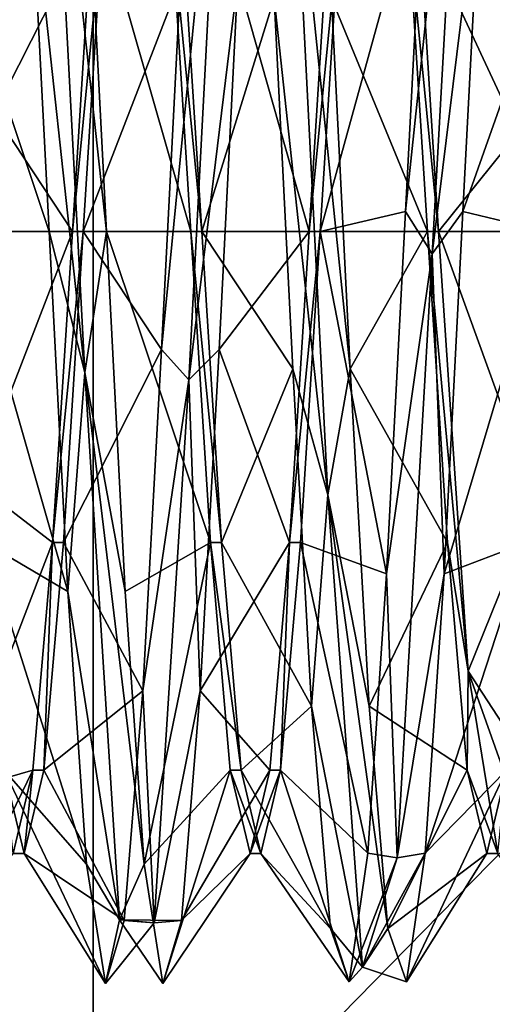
# Model space of a CAD drawing. Extents: x -50 to 50, y -119 to 244.
# Tile 35 of 112: x -14.6 to -13, y -2.61 to 0.71. Entities that reach past the tile are written whole.
import ezdxf

# ---------------------------------------------------------------- set-up
doc = ezdxf.new("R2010")
doc.units = 0
doc.header["$LTSCALE"] = 65.185185
for name, color, linetype in [('1015', 7, 'CONTINUOUS'), ('1016', 7, 'CONTINUOUS'), ('1017', 7, 'CONTINUOUS'), ('114', 7, 'CONTINUOUS'), ('116', 7, 'CONTINUOUS'), ('856', 7, 'CONTINUOUS'), ('857', 7, 'CONTINUOUS'), ('858', 7, 'CONTINUOUS'), ('997', 7, 'CONTINUOUS'), ('998', 7, 'CONTINUOUS')]:
    doc.layers.add(name, color=color, linetype=linetype)

msp = doc.modelspace()

# ---------------------------------------------------------------- linework, layer by layer
at = {"layer": '1015', "linetype": 'CONTINUOUS'}
for points in [[(-14.4483, -1.0499, 47.1813), (-14.3816, 0, 46.9), (-14.485, -1.05, 47.1813), (-14.4483, -1.0499, 47.1813)], [(-14.3816, 0, 46.9), (-14.4184, 0, 46.9), (-14.485, -1.05, 47.1813), (-14.3816, 0, 46.9)], [(-14.515, -1.8186, 47.9499), (-14.485, -1.05, 47.1813), (-14.5517, -1.8186, 47.9499), (-14.515, -1.8186, 47.9499)], [(-14.515, -1.8186, 47.9499), (-14.4483, -1.0499, 47.1813), (-14.485, -1.05, 47.1813), (-14.515, -1.8186, 47.9499)], [(-14.6483, -1.8186, 50.05), (-14.5816, -2.1, 48.9999), (-14.6184, -2.1, 49), (-14.6483, -1.8186, 50.05)], [(-14.5816, -2.1, 48.9999), (-14.5517, -1.8186, 47.9499), (-14.6184, -2.1, 49), (-14.5816, -2.1, 48.9999)], [(-14.5816, -2.1, 48.9999), (-14.515, -1.8186, 47.9499), (-14.5517, -1.8186, 47.9499), (-14.5816, -2.1, 48.9999)]]:
    msp.add_3dface(points, dxfattribs=at)
at = {"layer": '1016', "linetype": 'CONTINUOUS'}
for points in [[(-13.9816, 0, 51.1), (-13.915, -1.0499, 50.8187), (-14.0184, 0, 51.1), (-13.9816, 0, 51.1)], [(-13.915, -1.0499, 50.8187), (-13.9517, -1.0499, 50.8187), (-14.0184, 0, 51.1), (-13.915, -1.0499, 50.8187)], [(-13.6483, -1.0499, 47.1813), (-13.5816, 0, 46.9), (-13.685, -1.0499, 47.1813), (-13.6483, -1.0499, 47.1813)], [(-13.5816, 0, 46.9), (-13.6184, 0, 46.9), (-13.685, -1.0499, 47.1813), (-13.5816, 0, 46.9)], [(-13.915, -1.0499, 50.8187), (-13.8483, -1.8186, 50.0501), (-13.9517, -1.0499, 50.8187), (-13.915, -1.0499, 50.8187)], [(-13.8483, -1.8186, 50.0501), (-13.885, -1.8186, 50.05), (-13.9517, -1.0499, 50.8187), (-13.8483, -1.8186, 50.0501)], [(-13.715, -1.8186, 47.9499), (-13.685, -1.0499, 47.1813), (-13.7517, -1.8186, 47.9499), (-13.715, -1.8186, 47.9499)], [(-13.715, -1.8186, 47.9499), (-13.6483, -1.0499, 47.1813), (-13.685, -1.0499, 47.1813), (-13.715, -1.8186, 47.9499)], [(-13.8483, -1.8186, 50.0501), (-13.7816, -2.1, 49), (-13.885, -1.8186, 50.05), (-13.8483, -1.8186, 50.0501)], [(-13.7816, -2.1, 49), (-13.8184, -2.1, 48.9999), (-13.885, -1.8186, 50.05), (-13.7816, -2.1, 49)], [(-13.7816, -2.1, 49), (-13.715, -1.8186, 47.9499), (-13.8184, -2.1, 48.9999), (-13.7816, -2.1, 49)], [(-13.715, -1.8186, 47.9499), (-13.7517, -1.8186, 47.9499), (-13.8184, -2.1, 48.9999), (-13.715, -1.8186, 47.9499)]]:
    msp.add_3dface(points, dxfattribs=at)
at = {"layer": '1017', "linetype": 'CONTINUOUS'}
for points in [[(-13.1816, 0, 51.1), (-13.0816, -1.4849, 50.485), (-13.2184, 0, 51.1), (-13.1816, 0, 51.1)], [(-13.0816, -1.4849, 50.485), (-13.1517, -1.0499, 50.8187), (-13.2184, 0, 51.1), (-13.0816, -1.4849, 50.485)], [(-13.0816, -1.4849, 50.485), (-13.085, -1.8186, 50.0501), (-13.1517, -1.0499, 50.8187), (-13.0816, -1.4849, 50.485)], [(-13.0816, -1.4849, 50.485), (-12.9816, -2.1, 49), (-13.085, -1.8186, 50.0501), (-13.0816, -1.4849, 50.485)], [(-12.9816, -2.1, 49), (-13.0184, -2.1, 49), (-13.085, -1.8186, 50.0501), (-12.9816, -2.1, 49)], [(-12.9816, -2.1, 49), (-12.9517, -1.8186, 47.9499), (-13.0184, -2.1, 49), (-12.9816, -2.1, 49)]]:
    msp.add_3dface(points, dxfattribs=at)
at = {"layer": '114', "linetype": 'CONTINUOUS'}
for points in [[(-23.5, 0, 71), (23.5, 0, 71), (20.3561, 11.7422, 71), (-23.5, 0, 71)], [(-20.3561, 11.7422, 71), (-23.5, 0, 71), (20.3561, 11.7422, 71), (-20.3561, 11.7422, 71)], [(-20.3561, -11.7422, 71), (23.5, 0, 71), (-23.5, 0, 71), (-20.3561, -11.7422, 71)], [(20.3561, -11.7422, 71), (23.5, 0, 71), (-20.3561, -11.7422, 71), (20.3561, -11.7422, 71)]]:
    msp.add_3dface(points, dxfattribs=at)
at = {"layer": '116', "linetype": 'CONTINUOUS'}
for points in [[(-21.2132, 3.5, 43), (-14.3483, 3.5, 43), (-21.2132, -3.5, 43), (-21.2132, 3.5, 43)], [(-21.2132, -3.5, 43), (-14.3483, 3.5, 43), (-14.3483, -3.5, 43), (-21.2132, -3.5, 43)], [(-14.3483, 3.5, 43), (-7.4833, 3.5, 43), (-14.3483, -3.5, 43), (-14.3483, 3.5, 43)], [(-14.3483, -3.5, 43), (-7.4833, 3.5, 43), (-7.4833, -3.5, 43), (-14.3483, -3.5, 43)]]:
    msp.add_3dface(points, dxfattribs=at)
at = {"layer": '856', "linetype": 'CONTINUOUS'}
for points in [[(-13.2037, -0.0756, 46.4011), (-13.0864, 2.0237, 47.3677), (-13.2937, 0.0667, 46.4541), (-13.2037, -0.0756, 46.4011)], [(-13.2937, 0.0667, 46.4541), (-13.0864, 2.0237, 47.3677), (-13.2303, 1.2734, 46.7944), (-13.2937, 0.0667, 46.4541)], [(-13.0864, 2.0237, 47.3677), (-13.2037, -0.0756, 46.4011), (-13.0363, 1.2734, 46.7944), (-13.0864, 2.0237, 47.3677)], [(-14.4938, 1.7472, 50.9254), (-14.3765, -0.4763, 51.556), (-14.5603, 1.2152, 51.2382), (-14.4938, 1.7472, 50.9254)], [(-14.3765, -0.4763, 51.556), (-14.4938, 1.7472, 50.9254), (-14.303, 0, 51.5468), (-14.3765, -0.4763, 51.556)], [(-14.303, 0, 51.5468), (-14.4938, 1.7472, 50.9254), (-14.3663, 1.2152, 51.2382), (-14.303, 0, 51.5468)], [(-14.0247, -0.5011, 46.4487), (-13.9074, 1.7285, 47.0577), (-14.117, -0.3984, 46.4846), (-14.0247, -0.5011, 46.4487)], [(-14.117, -0.3984, 46.4846), (-13.9074, 1.7285, 47.0577), (-14.0537, 0.8501, 46.5993), (-14.117, -0.3984, 46.4846)], [(-13.9074, 1.7285, 47.0577), (-14.0247, -0.5011, 46.4487), (-13.8597, 0.8501, 46.5993), (-13.9074, 1.7285, 47.0577)], [(-13.6728, 1.4076, 51.186), (-13.5556, -0.8893, 51.4432), (-13.737, 0.787, 51.4221), (-13.6728, 1.4076, 51.186)], [(-13.5556, -0.8893, 51.4432), (-13.6728, 1.4076, 51.186), (-13.4797, -0.4641, 51.5041), (-13.5556, -0.8893, 51.4432)], [(-13.4797, -0.4641, 51.5041), (-13.6728, 1.4076, 51.186), (-13.543, 0.787, 51.4221), (-13.4797, -0.4641, 51.5041)], [(-13.0363, 1.2734, 46.7944), (-13.2037, -0.0756, 46.4011), (-13.0997, 0.0667, 46.4541), (-13.0363, 1.2734, 46.7944)], [(-14.5603, 1.2152, 51.2382), (-14.3765, -0.4763, 51.556), (-14.497, 0, 51.5468), (-14.5603, 1.2152, 51.2382)], [(-13.8597, 0.8501, 46.5993), (-14.0247, -0.5011, 46.4487), (-13.923, -0.3984, 46.4846), (-13.8597, 0.8501, 46.5993)], [(-13.737, 0.787, 51.4221), (-13.5556, -0.8893, 51.4432), (-13.6737, -0.4641, 51.5041), (-13.737, 0.787, 51.4221)], [(-13.357, -1.1562, 46.7308), (-13.2037, -0.0756, 46.4011), (-13.2937, 0.0667, 46.4541), (-13.357, -1.1562, 46.7308)], [(-13.0997, 0.0667, 46.4541), (-13.2037, -0.0756, 46.4011), (-13.163, -1.1562, 46.7308), (-13.0997, 0.0667, 46.4541)], [(-14.497, 0, 51.5468), (-14.3765, -0.4763, 51.556), (-14.4337, -1.2152, 51.2382), (-14.497, 0, 51.5468)], [(-14.2397, -1.2152, 51.2382), (-14.3765, -0.4763, 51.556), (-14.303, 0, 51.5468), (-14.2397, -1.2152, 51.2382)], [(-13.321, -2.1152, 47.4881), (-13.2037, -0.0756, 46.4011), (-13.357, -1.1562, 46.7308), (-13.321, -2.1152, 47.4881)], [(-13.2037, -0.0756, 46.4011), (-13.321, -2.1152, 47.4881), (-13.163, -1.1562, 46.7308), (-13.2037, -0.0756, 46.4011)], [(-14.1803, -1.5504, 46.9795), (-14.0247, -0.5011, 46.4487), (-14.117, -0.3984, 46.4846), (-14.1803, -1.5504, 46.9795)], [(-13.923, -0.3984, 46.4846), (-14.0247, -0.5011, 46.4487), (-13.9863, -1.5504, 46.9795), (-13.923, -0.3984, 46.4846)], [(-13.6737, -0.4641, 51.5041), (-13.5556, -0.8893, 51.4432), (-13.6103, -1.6027, 50.9792), (-13.6737, -0.4641, 51.5041)], [(-13.4163, -1.6027, 50.9792), (-13.5556, -0.8893, 51.4432), (-13.4797, -0.4641, 51.5041), (-13.4163, -1.6027, 50.9792)], [(-14.3765, -0.4763, 51.556), (-14.2593, -2.3234, 50.1669), (-14.4337, -1.2152, 51.2382), (-14.3765, -0.4763, 51.556)], [(-14.2593, -2.3234, 50.1669), (-14.3765, -0.4763, 51.556), (-14.1763, -2.1359, 50.3871), (-14.2593, -2.3234, 50.1669)], [(-14.1763, -2.1359, 50.3871), (-14.3765, -0.4763, 51.556), (-14.2397, -1.2152, 51.2382), (-14.1763, -2.1359, 50.3871)], [(-14.142, -2.3346, 47.8557), (-14.0247, -0.5011, 46.4487), (-14.1803, -1.5504, 46.9795), (-14.142, -2.3346, 47.8557)], [(-14.0247, -0.5011, 46.4487), (-14.142, -2.3346, 47.8557), (-13.9863, -1.5504, 46.9795), (-14.0247, -0.5011, 46.4487)], [(-13.5556, -0.8893, 51.4432), (-13.4383, -2.4834, 49.7698), (-13.6103, -1.6027, 50.9792), (-13.5556, -0.8893, 51.4432)], [(-13.4383, -2.4834, 49.7698), (-13.5556, -0.8893, 51.4432), (-13.353, -2.3529, 49.9746), (-13.4383, -2.4834, 49.7698)], [(-13.353, -2.3529, 49.9746), (-13.5556, -0.8893, 51.4432), (-13.4163, -1.6027, 50.9792), (-13.353, -2.3529, 49.9746)], [(-13.4203, -2.0989, 47.5575), (-13.321, -2.1152, 47.4881), (-13.357, -1.1562, 46.7308), (-13.4203, -2.0989, 47.5575)], [(-13.163, -1.1562, 46.7308), (-13.321, -2.1152, 47.4881), (-13.2263, -2.0989, 47.5575), (-13.163, -1.1562, 46.7308)], [(-14.4337, -1.2152, 51.2382), (-14.2593, -2.3234, 50.1669), (-14.3703, -2.1359, 50.3871), (-14.4337, -1.2152, 51.2382)], [(-14.2437, -2.3266, 47.9641), (-14.142, -2.3346, 47.8557), (-14.1803, -1.5504, 46.9795), (-14.2437, -2.3266, 47.9641)], [(-13.9863, -1.5504, 46.9795), (-14.142, -2.3346, 47.8557), (-14.0497, -2.3266, 47.9641), (-13.9863, -1.5504, 46.9795)], [(-13.6103, -1.6027, 50.9792), (-13.4383, -2.4834, 49.7698), (-13.547, -2.3529, 49.9746), (-13.6103, -1.6027, 50.9792)], [(-13.4837, -2.5328, 48.7338), (-13.321, -2.1152, 47.4881), (-13.4203, -2.0989, 47.5575), (-13.4837, -2.5328, 48.7338)], [(-13.4383, -2.4834, 49.7698), (-13.321, -2.1152, 47.4881), (-13.4837, -2.5328, 48.7338), (-13.4383, -2.4834, 49.7698)], [(-13.321, -2.1152, 47.4881), (-13.4383, -2.4834, 49.7698), (-13.2263, -2.0989, 47.5575), (-13.321, -2.1152, 47.4881)], [(-13.2263, -2.0989, 47.5575), (-13.4383, -2.4834, 49.7698), (-13.2897, -2.5328, 48.7338), (-13.2263, -2.0989, 47.5575)], [(-14.3703, -2.1359, 50.3871), (-14.2593, -2.3234, 50.1669), (-14.307, -2.5389, 49.1998), (-14.3703, -2.1359, 50.3871)], [(-14.113, -2.5389, 49.1998), (-14.2593, -2.3234, 50.1669), (-14.1763, -2.1359, 50.3871), (-14.113, -2.5389, 49.1998)], [(-14.2593, -2.3234, 50.1669), (-14.142, -2.3346, 47.8557), (-14.307, -2.5389, 49.1998), (-14.2593, -2.3234, 50.1669)], [(-14.142, -2.3346, 47.8557), (-14.2593, -2.3234, 50.1669), (-14.0497, -2.3266, 47.9641), (-14.142, -2.3346, 47.8557)], [(-14.0497, -2.3266, 47.9641), (-14.2593, -2.3234, 50.1669), (-14.113, -2.5389, 49.1998), (-14.0497, -2.3266, 47.9641)], [(-14.307, -2.5389, 49.1998), (-14.142, -2.3346, 47.8557), (-14.2437, -2.3266, 47.9641), (-14.307, -2.5389, 49.1998)], [(-13.547, -2.3529, 49.9746), (-13.4383, -2.4834, 49.7698), (-13.4837, -2.5328, 48.7338), (-13.547, -2.3529, 49.9746)], [(-13.2897, -2.5328, 48.7338), (-13.4383, -2.4834, 49.7698), (-13.353, -2.3529, 49.9746), (-13.2897, -2.5328, 48.7338)]]:
    msp.add_3dface(points, dxfattribs=at)
at = {"layer": '857', "linetype": 'CONTINUOUS'}
for points in [[(-12.977, 1.497, 51.0604), (-12.9137, 0.3324, 51.525), (-13.2483, 1.05, 50.8187), (-12.977, 1.497, 51.0604)], [(-13.2937, 0.0667, 46.4541), (-13.2303, 1.2734, 46.7944), (-13.5816, 0, 46.9), (-13.2937, 0.0667, 46.4541)], [(-13.5816, 0, 46.9), (-13.2303, 1.2734, 46.7944), (-13.515, 1.05, 47.1813), (-13.5816, 0, 46.9)], [(-14.5603, 1.2152, 51.2382), (-14.497, 0, 51.5468), (-14.8483, 1.0499, 50.8187), (-14.5603, 1.2152, 51.2382)], [(-14.8483, 1.0499, 50.8187), (-14.497, 0, 51.5468), (-14.7816, 0, 51.1), (-14.8483, 1.0499, 50.8187)], [(-14.3816, 0, 46.9), (-14.0537, 0.8501, 46.5993), (-14.315, 1.0499, 47.1813), (-14.3816, 0, 46.9)], [(-14.0483, 1.05, 50.8187), (-13.737, 0.787, 51.4221), (-13.9816, 0, 51.1), (-14.0483, 1.05, 50.8187)], [(-13.2483, 1.05, 50.8187), (-12.9137, 0.3324, 51.525), (-13.1816, 0, 51.1), (-13.2483, 1.05, 50.8187)], [(-14.117, -0.3984, 46.4846), (-14.0537, 0.8501, 46.5993), (-14.3816, 0, 46.9), (-14.117, -0.3984, 46.4846)], [(-13.737, 0.787, 51.4221), (-13.6737, -0.4641, 51.5041), (-13.9816, 0, 51.1), (-13.737, 0.787, 51.4221)], [(-12.9137, 0.3324, 51.525), (-12.8503, -0.9127, 51.3776), (-13.1816, 0, 51.1), (-12.9137, 0.3324, 51.525)], [(-13.357, -1.1562, 46.7308), (-13.2937, 0.0667, 46.4541), (-13.5816, 0, 46.9), (-13.357, -1.1562, 46.7308)], [(-14.497, 0, 51.5468), (-14.4337, -1.2152, 51.2382), (-14.7816, 0, 51.1), (-14.497, 0, 51.5468)], [(-14.7816, 0, 51.1), (-14.4337, -1.2152, 51.2382), (-14.715, -1.0499, 50.8187), (-14.7816, 0, 51.1)], [(-14.4483, -1.0499, 47.1813), (-14.117, -0.3984, 46.4846), (-14.3816, 0, 46.9), (-14.4483, -1.0499, 47.1813)], [(-13.9816, 0, 51.1), (-13.6737, -0.4641, 51.5041), (-13.915, -1.0499, 50.8187), (-13.9816, 0, 51.1)], [(-13.6483, -1.0499, 47.1813), (-13.357, -1.1562, 46.7308), (-13.5816, 0, 46.9), (-13.6483, -1.0499, 47.1813)], [(-13.1816, 0, 51.1), (-12.8503, -0.9127, 51.3776), (-13.0816, -1.4849, 50.485), (-13.1816, 0, 51.1)], [(-14.1803, -1.5504, 46.9795), (-14.117, -0.3984, 46.4846), (-14.4483, -1.0499, 47.1813), (-14.1803, -1.5504, 46.9795)], [(-13.6737, -0.4641, 51.5041), (-13.6103, -1.6027, 50.9792), (-13.915, -1.0499, 50.8187), (-13.6737, -0.4641, 51.5041)], [(-12.8503, -0.9127, 51.3776), (-12.787, -1.9366, 50.654), (-13.0816, -1.4849, 50.485), (-12.8503, -0.9127, 51.3776)], [(-14.4337, -1.2152, 51.2382), (-14.3703, -2.1359, 50.3871), (-14.715, -1.0499, 50.8187), (-14.4337, -1.2152, 51.2382)], [(-14.715, -1.0499, 50.8187), (-14.3703, -2.1359, 50.3871), (-14.6483, -1.8186, 50.05), (-14.715, -1.0499, 50.8187)], [(-14.515, -1.8186, 47.9499), (-14.1803, -1.5504, 46.9795), (-14.4483, -1.0499, 47.1813), (-14.515, -1.8186, 47.9499)], [(-13.915, -1.0499, 50.8187), (-13.6103, -1.6027, 50.9792), (-13.8483, -1.8186, 50.0501), (-13.915, -1.0499, 50.8187)], [(-13.715, -1.8186, 47.9499), (-13.4203, -2.0989, 47.5575), (-13.6483, -1.0499, 47.1813), (-13.715, -1.8186, 47.9499)], [(-13.4203, -2.0989, 47.5575), (-13.357, -1.1562, 46.7308), (-13.6483, -1.0499, 47.1813), (-13.4203, -2.0989, 47.5575)], [(-12.787, -1.9366, 50.654), (-12.7237, -2.4911, 49.5295), (-13.0816, -1.4849, 50.485), (-12.787, -1.9366, 50.654)], [(-13.0816, -1.4849, 50.485), (-12.7237, -2.4911, 49.5295), (-12.9816, -2.1, 49), (-13.0816, -1.4849, 50.485)], [(-14.2437, -2.3266, 47.9641), (-14.1803, -1.5504, 46.9795), (-14.515, -1.8186, 47.9499), (-14.2437, -2.3266, 47.9641)], [(-13.6103, -1.6027, 50.9792), (-13.547, -2.3529, 49.9746), (-13.8483, -1.8186, 50.0501), (-13.6103, -1.6027, 50.9792)], [(-14.3703, -2.1359, 50.3871), (-14.307, -2.5389, 49.1998), (-14.6483, -1.8186, 50.05), (-14.3703, -2.1359, 50.3871)], [(-14.6483, -1.8186, 50.05), (-14.307, -2.5389, 49.1998), (-14.5816, -2.1, 48.9999), (-14.6483, -1.8186, 50.05)], [(-14.5816, -2.1, 48.9999), (-14.2437, -2.3266, 47.9641), (-14.515, -1.8186, 47.9499), (-14.5816, -2.1, 48.9999)], [(-13.8483, -1.8186, 50.0501), (-13.547, -2.3529, 49.9746), (-13.7816, -2.1, 49), (-13.8483, -1.8186, 50.0501)], [(-13.7816, -2.1, 49), (-13.4837, -2.5328, 48.7338), (-13.715, -1.8186, 47.9499), (-13.7816, -2.1, 49)], [(-13.4837, -2.5328, 48.7338), (-13.4203, -2.0989, 47.5575), (-13.715, -1.8186, 47.9499), (-13.4837, -2.5328, 48.7338)], [(-14.307, -2.5389, 49.1998), (-14.2437, -2.3266, 47.9641), (-14.5816, -2.1, 48.9999), (-14.307, -2.5389, 49.1998)], [(-13.547, -2.3529, 49.9746), (-13.4837, -2.5328, 48.7338), (-13.7816, -2.1, 49), (-13.547, -2.3529, 49.9746)]]:
    msp.add_3dface(points, dxfattribs=at)
at = {"layer": '858', "linetype": 'CONTINUOUS'}
for points in [[(-14.6197, 1.5504, 46.9795), (-14.683, 0.3984, 46.4846), (-14.3517, 1.0499, 47.1813), (-14.6197, 1.5504, 46.9795)], [(-13.0363, 1.2734, 46.7944), (-13.0997, 0.0667, 46.4541), (-12.7517, 1.05, 47.1813), (-13.0363, 1.2734, 46.7944)], [(-14.303, 0, 51.5468), (-14.3663, 1.2152, 51.2382), (-14.0184, 0, 51.1), (-14.303, 0, 51.5468)], [(-14.0184, 0, 51.1), (-14.3663, 1.2152, 51.2382), (-14.085, 1.0499, 50.8187), (-14.0184, 0, 51.1)], [(-14.3517, 1.0499, 47.1813), (-14.683, 0.3984, 46.4846), (-14.4184, 0, 46.9), (-14.3517, 1.0499, 47.1813)], [(-13.5517, 1.0499, 47.1813), (-13.8597, 0.8501, 46.5993), (-13.6184, 0, 46.9), (-13.5517, 1.0499, 47.1813)], [(-13.2184, 0, 51.1), (-13.543, 0.787, 51.4221), (-13.285, 1.05, 50.8187), (-13.2184, 0, 51.1)], [(-12.7517, 1.05, 47.1813), (-13.0997, 0.0667, 46.4541), (-12.8184, 0, 46.9), (-12.7517, 1.05, 47.1813)], [(-13.8597, 0.8501, 46.5993), (-13.923, -0.3984, 46.4846), (-13.6184, 0, 46.9), (-13.8597, 0.8501, 46.5993)], [(-13.4797, -0.4641, 51.5041), (-13.543, 0.787, 51.4221), (-13.2184, 0, 51.1), (-13.4797, -0.4641, 51.5041)], [(-14.683, 0.3984, 46.4846), (-14.7463, -0.8501, 46.5993), (-14.4184, 0, 46.9), (-14.683, 0.3984, 46.4846)], [(-13.0997, 0.0667, 46.4541), (-13.163, -1.1562, 46.7308), (-12.8184, 0, 46.9), (-13.0997, 0.0667, 46.4541)], [(-14.4184, 0, 46.9), (-14.7463, -0.8501, 46.5993), (-14.485, -1.05, 47.1813), (-14.4184, 0, 46.9)], [(-14.2397, -1.2152, 51.2382), (-14.303, 0, 51.5468), (-13.9517, -1.0499, 50.8187), (-14.2397, -1.2152, 51.2382)], [(-13.9517, -1.0499, 50.8187), (-14.303, 0, 51.5468), (-14.0184, 0, 51.1), (-13.9517, -1.0499, 50.8187)], [(-13.6184, 0, 46.9), (-13.923, -0.3984, 46.4846), (-13.685, -1.0499, 47.1813), (-13.6184, 0, 46.9)], [(-13.1517, -1.0499, 50.8187), (-13.4797, -0.4641, 51.5041), (-13.2184, 0, 51.1), (-13.1517, -1.0499, 50.8187)], [(-12.8184, 0, 46.9), (-13.163, -1.1562, 46.7308), (-12.885, -1.0499, 47.1813), (-12.8184, 0, 46.9)], [(-13.923, -0.3984, 46.4846), (-13.9863, -1.5504, 46.9795), (-13.685, -1.0499, 47.1813), (-13.923, -0.3984, 46.4846)], [(-13.4163, -1.6027, 50.9792), (-13.4797, -0.4641, 51.5041), (-13.1517, -1.0499, 50.8187), (-13.4163, -1.6027, 50.9792)], [(-14.7463, -0.8501, 46.5993), (-14.8097, -1.8926, 47.2959), (-14.485, -1.05, 47.1813), (-14.7463, -0.8501, 46.5993)], [(-14.485, -1.05, 47.1813), (-14.8097, -1.8926, 47.2959), (-14.5517, -1.8186, 47.9499), (-14.485, -1.05, 47.1813)], [(-14.1763, -2.1359, 50.3871), (-14.2397, -1.2152, 51.2382), (-13.9517, -1.0499, 50.8187), (-14.1763, -2.1359, 50.3871)], [(-13.885, -1.8186, 50.05), (-14.1763, -2.1359, 50.3871), (-13.9517, -1.0499, 50.8187), (-13.885, -1.8186, 50.05)], [(-13.685, -1.0499, 47.1813), (-13.9863, -1.5504, 46.9795), (-13.7517, -1.8186, 47.9499), (-13.685, -1.0499, 47.1813)], [(-13.085, -1.8186, 50.0501), (-13.4163, -1.6027, 50.9792), (-13.1517, -1.0499, 50.8187), (-13.085, -1.8186, 50.0501)], [(-13.163, -1.1562, 46.7308), (-13.2263, -2.0989, 47.5575), (-12.885, -1.0499, 47.1813), (-13.163, -1.1562, 46.7308)], [(-12.885, -1.0499, 47.1813), (-13.2263, -2.0989, 47.5575), (-12.9517, -1.8186, 47.9499), (-12.885, -1.0499, 47.1813)], [(-13.9863, -1.5504, 46.9795), (-14.0497, -2.3266, 47.9641), (-13.7517, -1.8186, 47.9499), (-13.9863, -1.5504, 46.9795)], [(-13.353, -2.3529, 49.9746), (-13.4163, -1.6027, 50.9792), (-13.085, -1.8186, 50.0501), (-13.353, -2.3529, 49.9746)], [(-14.8097, -1.8926, 47.2959), (-14.873, -2.4764, 48.4055), (-14.5517, -1.8186, 47.9499), (-14.8097, -1.8926, 47.2959)], [(-14.5517, -1.8186, 47.9499), (-14.873, -2.4764, 48.4055), (-14.6184, -2.1, 49), (-14.5517, -1.8186, 47.9499)], [(-14.113, -2.5389, 49.1998), (-14.1763, -2.1359, 50.3871), (-13.885, -1.8186, 50.05), (-14.113, -2.5389, 49.1998)], [(-13.8184, -2.1, 48.9999), (-14.113, -2.5389, 49.1998), (-13.885, -1.8186, 50.05), (-13.8184, -2.1, 48.9999)], [(-13.7517, -1.8186, 47.9499), (-14.0497, -2.3266, 47.9641), (-13.8184, -2.1, 48.9999), (-13.7517, -1.8186, 47.9499)], [(-13.0184, -2.1, 49), (-13.353, -2.3529, 49.9746), (-13.085, -1.8186, 50.0501), (-13.0184, -2.1, 49)], [(-13.2263, -2.0989, 47.5575), (-13.2897, -2.5328, 48.7338), (-12.9517, -1.8186, 47.9499), (-13.2263, -2.0989, 47.5575)], [(-12.9517, -1.8186, 47.9499), (-13.2897, -2.5328, 48.7338), (-13.0184, -2.1, 49), (-12.9517, -1.8186, 47.9499)], [(-14.0497, -2.3266, 47.9641), (-14.113, -2.5389, 49.1998), (-13.8184, -2.1, 48.9999), (-14.0497, -2.3266, 47.9641)], [(-13.2897, -2.5328, 48.7338), (-13.353, -2.3529, 49.9746), (-13.0184, -2.1, 49), (-13.2897, -2.5328, 48.7338)]]:
    msp.add_3dface(points, dxfattribs=at)
at = {"layer": '997', "linetype": 'CONTINUOUS'}
for points in [[(-14.3816, 0, 46.9), (-14.315, 1.0499, 47.1813), (-14.4184, 0, 46.9), (-14.3816, 0, 46.9)], [(-14.315, 1.0499, 47.1813), (-14.3517, 1.0499, 47.1813), (-14.4184, 0, 46.9), (-14.315, 1.0499, 47.1813)], [(-14.0483, 1.05, 50.8187), (-13.9816, 0, 51.1), (-14.085, 1.0499, 50.8187), (-14.0483, 1.05, 50.8187)], [(-13.9816, 0, 51.1), (-14.0184, 0, 51.1), (-14.085, 1.0499, 50.8187), (-13.9816, 0, 51.1)]]:
    msp.add_3dface(points, dxfattribs=at)
at = {"layer": '998', "linetype": 'CONTINUOUS'}
for points in [[(-13.5816, 0, 46.9), (-13.515, 1.05, 47.1813), (-13.6184, 0, 46.9), (-13.5816, 0, 46.9)], [(-13.515, 1.05, 47.1813), (-13.5517, 1.0499, 47.1813), (-13.6184, 0, 46.9), (-13.515, 1.05, 47.1813)], [(-13.2483, 1.05, 50.8187), (-13.1816, 0, 51.1), (-13.285, 1.05, 50.8187), (-13.2483, 1.05, 50.8187)], [(-13.1816, 0, 51.1), (-13.2184, 0, 51.1), (-13.285, 1.05, 50.8187), (-13.1816, 0, 51.1)]]:
    msp.add_3dface(points, dxfattribs=at)

doc.saveas('drawing.dxf')
